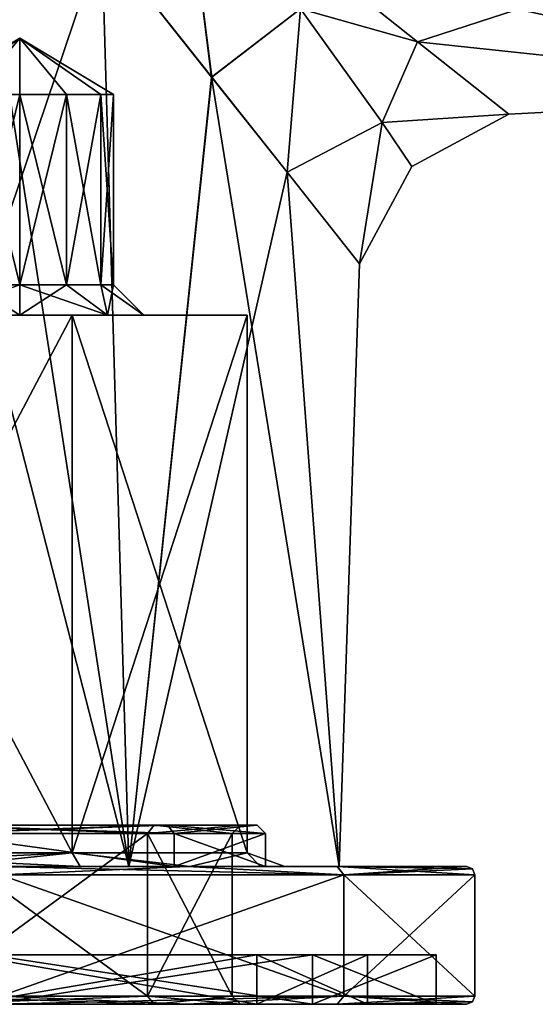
# Model space of a CAD drawing. Header units: millimetres. Extents: x -25 to 71, y -3 to 471.
# Tile 20 of 199: x 8 to 27, y -3 to 33. Entities that reach past the tile are written whole.
import ezdxf

# ---------------------------------------------------------------- set-up
doc = ezdxf.new("R2010")
doc.units = ezdxf.units.MM
doc.header["$LTSCALE"] = 65.185185
for name, color, linetype in [('10', 7, 'CONTINUOUS'), ('101', 7, 'CONTINUOUS'), ('103', 7, 'CONTINUOUS'), ('13', 7, 'CONTINUOUS'), ('14', 7, 'CONTINUOUS'), ('15', 7, 'CONTINUOUS'), ('16', 7, 'CONTINUOUS'), ('17', 7, 'CONTINUOUS'), ('18', 7, 'CONTINUOUS'), ('19', 7, 'CONTINUOUS'), ('428', 7, 'CONTINUOUS'), ('429', 7, 'CONTINUOUS'), ('430', 7, 'CONTINUOUS'), ('431', 7, 'CONTINUOUS'), ('432', 7, 'CONTINUOUS'), ('433', 7, 'CONTINUOUS'), ('434', 7, 'CONTINUOUS'), ('435', 7, 'CONTINUOUS'), ('436', 7, 'CONTINUOUS'), ('437', 7, 'CONTINUOUS'), ('438', 7, 'CONTINUOUS'), ('439', 7, 'CONTINUOUS'), ('440', 7, 'CONTINUOUS'), ('441', 7, 'CONTINUOUS'), ('442', 7, 'CONTINUOUS'), ('443', 7, 'CONTINUOUS'), ('444', 7, 'CONTINUOUS'), ('445', 7, 'CONTINUOUS'), ('446', 7, 'CONTINUOUS'), ('447', 7, 'CONTINUOUS'), ('448', 7, 'CONTINUOUS'), ('449', 7, 'CONTINUOUS'), ('450', 7, 'CONTINUOUS'), ('451', 7, 'CONTINUOUS'), ('452', 7, 'CONTINUOUS'), ('796', 7, 'CONTINUOUS'), ('9', 7, 'CONTINUOUS'), ('99', 7, 'CONTINUOUS')]:
    doc.layers.add(name, color=color, linetype=linetype)

msp = doc.modelspace()

# ---------------------------------------------------------------- linework, layer by layer
at = {"layer": '10', "color": 7, "linetype": 'CONTINUOUS', "true_color": 0x0833a0}
for points in [[(0, 2.5, 17.5), (10.286, 2.5, 14.158), (0, 2, 18), (0, 2.5, 17.5)], [(0, 2, 18), (10.286, 2.5, 14.158), (5.562, 2, 17.119), (0, 2, 18)], [(10.286, 2.5, -14.158), (0, 2.5, -17.5), (10.58, 2, -14.562), (10.286, 2.5, -14.158)], [(10.58, 2, -14.562), (0, 2.5, -17.5), (5.562, 2, -17.119), (10.58, 2, -14.562)], [(5.562, 2, 17.119), (10.286, 2.5, 14.158), (10.58, 2, 14.562), (5.562, 2, 17.119)], [(10.286, 2.5, 14.158), (16.643, 2.5, 5.408), (14.562, 2, 10.58), (10.286, 2.5, 14.158)], [(10.58, 2, 14.562), (10.286, 2.5, 14.158), (14.562, 2, 10.58), (10.58, 2, 14.562)], [(16.643, 2.5, -5.408), (10.286, 2.5, -14.158), (14.562, 2, -10.58), (16.643, 2.5, -5.408)], [(14.562, 2, -10.58), (10.286, 2.5, -14.158), (10.58, 2, -14.562), (14.562, 2, -10.58)], [(14.562, 2, 10.58), (16.643, 2.5, 5.408), (17.119, 2, 5.562), (14.562, 2, 10.58)], [(17.119, 2, -5.562), (16.643, 2.5, -5.408), (14.562, 2, -10.58), (17.119, 2, -5.562)], [(16.643, 2.5, 5.408), (16.643, 2.5, -5.408), (17.119, 2, 5.562), (16.643, 2.5, 5.408)], [(17.119, 2, 5.562), (16.643, 2.5, -5.408), (18, 2), (17.119, 2, 5.562)], [(18, 2), (16.643, 2.5, -5.408), (17.119, 2, -5.562), (18, 2)]]:
    msp.add_3dface(points, dxfattribs=at)
at = {"layer": '101', "linetype": 'CONTINUOUS'}
for points in [[(40.5, 37.656, -16.989), (40.5, 30.028, -6.489), (19.37, 34.65, -14.331), (40.5, 37.656, -16.989)], [(22.821, 31.916, 10.675), (40.5, 37.656, 16.989), (19.37, 34.65, 14.331), (22.821, 31.916, 10.675)], [(40.5, 30.028, 6.489), (40.5, 37.656, 16.989), (22.821, 31.916, 10.675), (40.5, 30.028, 6.489)], [(19.37, 34.65, -14.331), (40.5, 30.028, -6.489), (22.821, 31.916, -10.675), (19.37, 34.65, -14.331)], [(22.821, 31.916, -10.675), (40.5, 30.028, -6.489), (26.136, 29.288, -3.469), (22.821, 31.916, -10.675)], [(26.136, 29.289, 3.469), (40.5, 30.028, 6.489), (22.821, 31.916, 10.675), (26.136, 29.289, 3.469)], [(40.5, 30.028, -6.489), (40.5, 30.028, 6.489), (26.136, 29.288, -3.469), (40.5, 30.028, -6.489)], [(26.136, 29.288, -3.469), (40.5, 30.028, 6.489), (26.136, 29.289, 3.469), (26.136, 29.288, -3.469)]]:
    msp.add_3dface(points, dxfattribs=at)
at = {"layer": '103', "linetype": 'CONTINUOUS'}
for points in [[(11.361, 35.664, 17.662), (15.35, 30.63, 14.331), (14.343, 38.634, 17.658), (11.361, 35.664, 17.662)], [(15.351, 30.629, -14.33), (11.361, 35.664, -17.662), (14.343, 38.634, -17.658), (15.351, 30.629, -14.33)], [(14.343, 38.634, 17.658), (15.35, 30.63, 14.331), (18.576, 33.103, 13.065), (14.343, 38.634, 17.658)], [(15.351, 30.629, -14.33), (14.343, 38.634, -17.658), (18.576, 33.103, -13.065), (15.351, 30.629, -14.33)], [(19.37, 34.65, -14.331), (22.821, 31.916, -10.675), (18.576, 33.103, -13.065), (19.37, 34.65, -14.331)], [(22.821, 31.916, 10.675), (19.37, 34.65, 14.331), (18.576, 33.103, 13.065), (22.821, 31.916, 10.675)], [(15.35, 30.63, 14.331), (18.084, 27.18, 10.676), (18.576, 33.103, 13.065), (15.35, 30.63, 14.331)], [(18.084, 27.179, -10.675), (15.351, 30.629, -14.33), (18.576, 33.103, -13.065), (18.084, 27.179, -10.675)], [(18.576, 33.103, 13.065), (18.084, 27.18, 10.676), (21.533, 28.989, 7.027), (18.576, 33.103, 13.065)], [(21.533, 28.989, -7.027), (18.084, 27.179, -10.675), (18.576, 33.103, -13.065), (21.533, 28.989, -7.027)], [(22.821, 31.916, -10.675), (21.533, 28.989, -7.027), (18.576, 33.103, -13.065), (22.821, 31.916, -10.675)], [(22.821, 31.916, 10.675), (18.576, 33.103, 13.065), (21.533, 28.989, 7.027), (22.821, 31.916, 10.675)], [(22.821, 31.916, -10.675), (26.136, 29.288, -3.469), (21.533, 28.989, -7.027), (22.821, 31.916, -10.675)], [(26.136, 29.289, 3.469), (22.821, 31.916, 10.675), (21.533, 28.989, 7.027), (26.136, 29.289, 3.469)], [(26.136, 29.289, 3.469), (21.533, 28.989, 7.027), (22.611, 27.389, 0), (26.136, 29.289, 3.469)], [(26.136, 29.288, -3.469), (22.611, 27.389, 0), (21.533, 28.989, -7.027), (26.136, 29.288, -3.469)], [(26.136, 29.288, -3.469), (26.136, 29.289, 3.469), (22.611, 27.389, 0), (26.136, 29.288, -3.469)], [(18.084, 27.18, 10.676), (20.711, 23.864, 3.47), (21.533, 28.989, 7.027), (18.084, 27.18, 10.676)], [(20.711, 23.864, -3.469), (18.084, 27.179, -10.675), (21.533, 28.989, -7.027), (20.711, 23.864, -3.469)], [(21.533, 28.989, 7.027), (20.711, 23.864, 3.47), (22.611, 27.389, 0), (21.533, 28.989, 7.027)], [(22.611, 27.389, 0), (20.711, 23.864, -3.469), (21.533, 28.989, -7.027), (22.611, 27.389, 0)], [(20.711, 23.864, 3.47), (20.711, 23.864, -3.469), (22.611, 27.389, 0), (20.711, 23.864, 3.47)]]:
    msp.add_3dface(points, dxfattribs=at)
at = {"layer": '13', "color": 7, "linetype": 'CONTINUOUS', "true_color": 0x0833a0}
for points in [[(10.286, 22, 14.158), (0, 22, 17.5), (6.628, 22, 13.425), (10.286, 22, 14.158)], [(0, 22, -17.5), (10.286, 22, -14.158), (5.205, 22, -8.629), (0, 22, -17.5)], [(5.205, 22, -8.629), (10.286, 22, -14.158), (8.387, 22, -9.946), (5.205, 22, -8.629)], [(5.205, 22, -2.264), (8.387, 22, -0.946), (6.628, 22, 4.939), (5.205, 22, -2.264)], [(8.386, 22, 9.182), (10.286, 22, 14.158), (6.628, 22, 13.425), (8.386, 22, 9.182)], [(6.628, 22, 4.939), (8.387, 22, -0.946), (8.386, 22, 9.182), (6.628, 22, 4.939)], [(8.387, 22, -0.946), (10.286, 22, 14.158), (8.386, 22, 9.182), (8.387, 22, -0.946)], [(8.387, 22, -9.946), (10.286, 22, -14.158), (11.569, 22, -8.629), (8.387, 22, -9.946)], [(10.286, 22, 14.158), (8.387, 22, -0.946), (11.569, 22, -2.264), (10.286, 22, 14.158)], [(10.286, 22, -14.158), (16.643, 22, -5.408), (11.569, 22, -8.629), (10.286, 22, -14.158)], [(16.643, 22, -5.408), (16.643, 22, 5.408), (10.286, 22, 14.158), (16.643, 22, -5.408)], [(16.643, 22, -5.408), (10.286, 22, 14.158), (12.887, 22, -5.446), (16.643, 22, -5.408)], [(12.887, 22, -5.446), (10.286, 22, 14.158), (11.569, 22, -2.264), (12.887, 22, -5.446)], [(11.569, 22, -8.629), (16.643, 22, -5.408), (12.887, 22, -5.446), (11.569, 22, -8.629)]]:
    msp.add_3dface(points, dxfattribs=at)
at = {"layer": '14', "linetype": 'CONTINUOUS'}
for points in [[(5.442, 30, -7.146), (8.387, 32.043, -5.446), (4.987, 30, -5.446), (5.442, 30, -7.146)], [(4.987, 30, -5.446), (8.387, 32.043, -5.446), (5.442, 30, -3.747), (4.987, 30, -5.446)], [(6.686, 30, -8.391), (8.387, 32.043, -5.446), (5.442, 30, -7.146), (6.686, 30, -8.391)], [(5.442, 30, -3.747), (8.387, 32.043, -5.446), (6.686, 30, -2.502), (5.442, 30, -3.747)], [(8.387, 30, -8.846), (8.387, 32.043, -5.446), (6.686, 30, -8.391), (8.387, 30, -8.846)], [(6.686, 30, -2.502), (8.387, 32.043, -5.446), (8.387, 30, -2.046), (6.686, 30, -2.502)]]:
    msp.add_3dface(points, dxfattribs=at)
at = {"layer": '15', "linetype": 'CONTINUOUS'}
for points in [[(8.387, 30, -8.846), (6.686, 30, -8.391), (8.387, 23.1, -8.846), (8.387, 30, -8.846)], [(8.387, 23.1, -8.846), (6.686, 30, -8.391), (6.686, 23.1, -8.391), (8.387, 23.1, -8.846)], [(6.686, 30, -2.502), (8.387, 30, -2.046), (6.686, 23.1, -2.502), (6.686, 30, -2.502)], [(6.686, 23.1, -2.502), (8.387, 30, -2.046), (8.387, 23.1, -2.046), (6.686, 23.1, -2.502)]]:
    msp.add_3dface(points, dxfattribs=at)
at = {"layer": '16', "linetype": 'CONTINUOUS'}
for points in [[(8.387, 22, -0.946), (5.205, 22, -2.264), (8.387, 23.1, -2.046), (8.387, 22, -0.946)], [(5.205, 22, -2.264), (6.686, 23.1, -2.502), (8.387, 23.1, -2.046), (5.205, 22, -2.264)], [(5.205, 22, -8.629), (8.387, 22, -9.946), (6.686, 23.1, -8.391), (5.205, 22, -8.629)], [(8.387, 22, -9.946), (8.387, 23.1, -8.846), (6.686, 23.1, -8.391), (8.387, 22, -9.946)]]:
    msp.add_3dface(points, dxfattribs=at)
at = {"layer": '17', "linetype": 'CONTINUOUS'}
for points in [[(8.387, 32.043, -5.446), (8.387, 30, -8.846), (10.087, 30, -8.391), (8.387, 32.043, -5.446)], [(8.387, 30, -2.046), (8.387, 32.043, -5.446), (10.087, 30, -2.502), (8.387, 30, -2.046)], [(10.087, 30, -2.502), (8.387, 32.043, -5.446), (11.331, 30, -3.747), (10.087, 30, -2.502)], [(11.331, 30, -3.747), (8.387, 32.043, -5.446), (11.787, 30, -5.446), (11.331, 30, -3.747)], [(11.787, 30, -5.446), (8.387, 32.043, -5.446), (11.331, 30, -7.146), (11.787, 30, -5.446)], [(11.331, 30, -7.146), (8.387, 32.043, -5.446), (10.087, 30, -8.391), (11.331, 30, -7.146)]]:
    msp.add_3dface(points, dxfattribs=at)
at = {"layer": '18', "linetype": 'CONTINUOUS'}
for points in [[(8.387, 30, -8.846), (8.387, 23.1, -8.846), (10.087, 23.1, -8.391), (8.387, 30, -8.846)], [(10.087, 30, -8.391), (8.387, 30, -8.846), (10.087, 23.1, -8.391), (10.087, 30, -8.391)], [(8.387, 23.1, -2.046), (8.387, 30, -2.046), (10.087, 30, -2.502), (8.387, 23.1, -2.046)], [(8.387, 23.1, -2.046), (10.087, 30, -2.502), (10.087, 23.1, -2.502), (8.387, 23.1, -2.046)], [(10.087, 30, -2.502), (11.331, 30, -3.747), (10.087, 23.1, -2.502), (10.087, 30, -2.502)], [(10.087, 23.1, -2.502), (11.331, 30, -3.747), (11.331, 23.1, -3.747), (10.087, 23.1, -2.502)], [(11.331, 30, -7.146), (10.087, 30, -8.391), (11.331, 23.1, -7.146), (11.331, 30, -7.146)], [(11.331, 23.1, -7.146), (10.087, 30, -8.391), (10.087, 23.1, -8.391), (11.331, 23.1, -7.146)], [(11.331, 30, -3.747), (11.787, 30, -5.446), (11.331, 23.1, -3.747), (11.331, 30, -3.747)], [(11.787, 30, -5.446), (11.331, 30, -7.146), (11.787, 23.1, -5.446), (11.787, 30, -5.446)], [(11.331, 23.1, -3.747), (11.787, 30, -5.446), (11.787, 23.1, -5.446), (11.331, 23.1, -3.747)], [(11.787, 23.1, -5.446), (11.331, 30, -7.146), (11.331, 23.1, -7.146), (11.787, 23.1, -5.446)]]:
    msp.add_3dface(points, dxfattribs=at)
at = {"layer": '19', "linetype": 'CONTINUOUS'}
for points in [[(11.569, 22, -2.264), (8.387, 22, -0.946), (10.087, 23.1, -2.502), (11.569, 22, -2.264)], [(8.387, 22, -0.946), (8.387, 23.1, -2.046), (10.087, 23.1, -2.502), (8.387, 22, -0.946)], [(8.387, 22, -9.946), (11.569, 22, -8.629), (8.387, 23.1, -8.846), (8.387, 22, -9.946)], [(8.387, 23.1, -8.846), (11.569, 22, -8.629), (10.087, 23.1, -8.391), (8.387, 23.1, -8.846)], [(11.569, 22, -8.629), (11.331, 23.1, -7.146), (10.087, 23.1, -8.391), (11.569, 22, -8.629)], [(11.569, 22, -2.264), (10.087, 23.1, -2.502), (11.331, 23.1, -3.747), (11.569, 22, -2.264)], [(11.569, 22, -8.629), (12.887, 22, -5.446), (11.331, 23.1, -7.146), (11.569, 22, -8.629)], [(12.887, 22, -5.446), (11.787, 23.1, -5.446), (11.331, 23.1, -7.146), (12.887, 22, -5.446)], [(11.569, 22, -2.264), (11.331, 23.1, -3.747), (11.787, 23.1, -5.446), (11.569, 22, -2.264)], [(12.887, 22, -5.446), (11.569, 22, -2.264), (11.787, 23.1, -5.446), (12.887, 22, -5.446)]]:
    msp.add_3dface(points, dxfattribs=at)
at = {"layer": '428', "linetype": 'CONTINUOUS'}
for points in [[(14.463, -3, 19.899), (7.604, -3, 23.395), (7.262, -3, 22.35), (14.463, -3, 19.899)], [(19.012, -3, 13.813), (14.463, -3, 19.899), (7.262, -3, 22.35), (19.012, -3, 13.813)], [(14.463, -3, -19.899), (19.906, -3, -14.454), (7.262, -3, -22.35), (14.463, -3, -19.899)], [(7.262, -3, -22.35), (19.906, -3, -14.454), (19.012, -3, -13.813), (7.262, -3, -22.35)], [(7.604, -3, -23.395), (14.463, -3, -19.899), (7.262, -3, -22.35), (7.604, -3, -23.395)], [(19.906, -3, 14.454), (14.463, -3, 19.899), (19.012, -3, 13.813), (19.906, -3, 14.454)], [(23.5, -3), (19.906, -3, 14.454), (19.012, -3, 13.813), (23.5, -3)], [(19.906, -3, -14.454), (24.6, -3), (19.012, -3, -13.813), (19.906, -3, -14.454)], [(19.012, -3, -13.813), (24.6, -3), (23.5, -3), (19.012, -3, -13.813)], [(24.6, -3), (19.906, -3, 14.454), (23.5, -3), (24.6, -3)]]:
    msp.add_3dface(points, dxfattribs=at)
at = {"layer": '429', "linetype": 'CONTINUOUS'}
for points in [[(5.346, 2, 16.453), (13.996, 2, 10.169), (5.346, 3.2, 16.453), (5.346, 2, 16.453)], [(5.346, 3.2, 16.453), (13.996, 2, 10.169), (13.996, 3.2, 10.168), (5.346, 3.2, 16.453)], [(17.3, 2), (17.3, 3.2), (13.996, 3.2, 10.168), (17.3, 2)], [(13.996, 2, 10.169), (17.3, 2), (13.996, 3.2, 10.168), (13.996, 2, 10.169)]]:
    msp.add_3dface(points, dxfattribs=at)
at = {"layer": '430', "linetype": 'CONTINUOUS'}
for points in [[(13.996, 2, -10.169), (5.346, 2, -16.453), (5.346, 3.2, -16.453), (13.996, 2, -10.169)], [(13.996, 3.2, -10.168), (13.996, 2, -10.169), (5.346, 3.2, -16.453), (13.996, 3.2, -10.168)], [(17.3, 3.2), (17.3, 2), (13.996, 2, -10.169), (17.3, 3.2)], [(17.3, 3.2), (13.996, 2, -10.169), (13.996, 3.2, -10.168), (17.3, 3.2)]]:
    msp.add_3dface(points, dxfattribs=at)
at = {"layer": '431', "linetype": 'CONTINUOUS'}
for points in [[(4.975, 3.2, 15.312), (13.025, 3.2, 9.463), (4.975, -2.7, 15.312), (4.975, 3.2, 15.312)], [(4.975, -2.7, 15.312), (13.025, 3.2, 9.463), (13.025, -2.7, 9.463), (4.975, -2.7, 15.312)], [(13.025, 3.2, 9.463), (16.1, 3.2), (13.025, -2.7, 9.463), (13.025, 3.2, 9.463)], [(13.025, -2.7, 9.463), (16.1, 3.2), (16.1, -2.7), (13.025, -2.7, 9.463)]]:
    msp.add_3dface(points, dxfattribs=at)
at = {"layer": '432', "linetype": 'CONTINUOUS'}
for points in [[(13.753, 3.5, -9.992), (5.253, 3.5, -16.168), (5.068, 3.5, -15.597), (13.753, 3.5, -9.992)], [(13.268, 3.5, -9.639), (13.753, 3.5, -9.992), (5.068, 3.5, -15.597), (13.268, 3.5, -9.639)], [(5.253, 3.5, 16.168), (13.753, 3.5, 9.992), (5.068, 3.5, 15.597), (5.253, 3.5, 16.168)], [(5.068, 3.5, 15.597), (13.753, 3.5, 9.992), (13.268, 3.5, 9.639), (5.068, 3.5, 15.597)], [(16.4, 3.5), (13.753, 3.5, -9.992), (13.268, 3.5, -9.639), (16.4, 3.5)], [(13.753, 3.5, 9.992), (17, 3.5), (13.268, 3.5, 9.639), (13.753, 3.5, 9.992)], [(13.268, 3.5, 9.639), (17, 3.5), (16.4, 3.5), (13.268, 3.5, 9.639)], [(17, 3.5), (13.753, 3.5, -9.992), (16.4, 3.5), (17, 3.5)]]:
    msp.add_3dface(points, dxfattribs=at)
at = {"layer": '433', "linetype": 'CONTINUOUS'}
for points in [[(14.463, 2, 19.899), (0, 2, 21), (-7.604, 2, 23.395), (14.463, 2, 19.899)], [(7.604, 2, 23.395), (14.463, 2, 19.899), (-7.604, 2, 23.395), (7.604, 2, 23.395)], [(0, 2, -21), (12.344, 2, -16.989), (14.463, 2, -19.899), (0, 2, -21)], [(7.604, 2, -23.395), (0, 2, -21), (14.463, 2, -19.899), (7.604, 2, -23.395)], [(12.344, 2, 16.989), (0, 2, 21), (14.463, 2, 19.899), (12.344, 2, 16.989)], [(12.344, 2, -16.989), (19.972, 2, -6.489), (19.906, 2, -14.454), (12.344, 2, -16.989)], [(14.463, 2, -19.899), (12.344, 2, -16.989), (19.906, 2, -14.454), (14.463, 2, -19.899)], [(19.972, 2, 6.489), (12.344, 2, 16.989), (19.906, 2, 14.454), (19.972, 2, 6.489)], [(19.906, 2, 14.454), (12.344, 2, 16.989), (14.463, 2, 19.899), (19.906, 2, 14.454)], [(19.906, 2, -14.454), (19.972, 2, -6.489), (24.6, 2), (19.906, 2, -14.454)], [(24.6, 2), (19.972, 2, 6.489), (19.906, 2, 14.454), (24.6, 2)], [(19.972, 2, -6.489), (19.972, 2, 6.489), (24.6, 2), (19.972, 2, -6.489)]]:
    msp.add_3dface(points, dxfattribs=at)
at = {"layer": '434', "linetype": 'CONTINUOUS'}
for points in [[(7.695, -2.7, 23.681), (20.145, -2.7, 14.636), (7.695, 1.7, 23.681), (7.695, -2.7, 23.681)], [(7.695, 1.7, 23.681), (20.145, -2.7, 14.636), (20.145, 1.7, 14.636), (7.695, 1.7, 23.681)], [(24.9, -2.7), (24.9, 1.7), (20.145, 1.7, 14.636), (24.9, -2.7)], [(20.145, -2.7, 14.636), (24.9, -2.7), (20.145, 1.7, 14.636), (20.145, -2.7, 14.636)]]:
    msp.add_3dface(points, dxfattribs=at)
at = {"layer": '435', "linetype": 'CONTINUOUS'}
for points in [[(13.025, 3.2, -9.463), (4.975, 3.2, -15.312), (13.025, -2.7, -9.463), (13.025, 3.2, -9.463)], [(13.025, -2.7, -9.463), (4.975, 3.2, -15.312), (4.975, -2.7, -15.312), (13.025, -2.7, -9.463)], [(16.1, -2.7), (16.1, 3.2), (13.025, 3.2, -9.463), (16.1, -2.7)], [(16.1, -2.7), (13.025, 3.2, -9.463), (13.025, -2.7, -9.463), (16.1, -2.7)]]:
    msp.add_3dface(points, dxfattribs=at)
at = {"layer": '436', "linetype": 'CONTINUOUS'}
for points in [[(20.145, -2.7, -14.636), (7.695, -2.7, -23.681), (20.145, 1.7, -14.636), (20.145, -2.7, -14.636)], [(20.145, 1.7, -14.636), (7.695, -2.7, -23.681), (7.695, 1.7, -23.681), (20.145, 1.7, -14.636)], [(24.9, 1.7), (24.9, -2.7), (20.145, -2.7, -14.636), (24.9, 1.7)], [(24.9, 1.7), (20.145, -2.7, -14.636), (20.145, 1.7, -14.636), (24.9, 1.7)]]:
    msp.add_3dface(points, dxfattribs=at)
at = {"layer": '437', "linetype": 'CONTINUOUS'}
for points in [[(5.346, 3.2, 16.453), (13.996, 3.2, 10.168), (5.253, 3.5, 16.168), (5.346, 3.2, 16.453)], [(13.996, 3.2, 10.168), (13.753, 3.5, 9.992), (5.253, 3.5, 16.168), (13.996, 3.2, 10.168)], [(13.996, 3.2, 10.168), (17.3, 3.2), (13.753, 3.5, 9.992), (13.996, 3.2, 10.168)], [(17.3, 3.2), (17, 3.5), (13.753, 3.5, 9.992), (17.3, 3.2)]]:
    msp.add_3dface(points, dxfattribs=at)
at = {"layer": '438', "linetype": 'CONTINUOUS'}
for points in [[(5.346, 3.2, -16.453), (5.253, 3.5, -16.168), (13.753, 3.5, -9.992), (5.346, 3.2, -16.453)], [(13.996, 3.2, -10.168), (5.346, 3.2, -16.453), (13.753, 3.5, -9.992), (13.996, 3.2, -10.168)], [(13.996, 3.2, -10.168), (13.753, 3.5, -9.992), (17, 3.5), (13.996, 3.2, -10.168)], [(17.3, 3.2), (13.996, 3.2, -10.168), (17, 3.5), (17.3, 3.2)]]:
    msp.add_3dface(points, dxfattribs=at)
at = {"layer": '439', "linetype": 'CONTINUOUS'}
for points in [[(14.463, 2, 19.899), (7.604, 2, 23.395), (20.145, 1.7, 14.636), (14.463, 2, 19.899)], [(7.604, 2, 23.395), (7.695, 1.7, 23.681), (20.145, 1.7, 14.636), (7.604, 2, 23.395)], [(19.906, 2, 14.454), (14.463, 2, 19.899), (20.145, 1.7, 14.636), (19.906, 2, 14.454)], [(24.6, 2), (19.906, 2, 14.454), (24.812, 1.912), (24.6, 2)], [(24.9, 1.7), (19.906, 2, 14.454), (20.145, 1.7, 14.636), (24.9, 1.7)], [(19.906, 2, 14.454), (24.9, 1.7), (24.812, 1.912), (19.906, 2, 14.454)]]:
    msp.add_3dface(points, dxfattribs=at)
at = {"layer": '440', "linetype": 'CONTINUOUS'}
for points in [[(7.604, 2, -23.395), (14.463, 2, -19.899), (7.695, 1.7, -23.681), (7.604, 2, -23.395)], [(14.463, 2, -19.899), (20.145, 1.7, -14.636), (7.695, 1.7, -23.681), (14.463, 2, -19.899)], [(14.463, 2, -19.899), (19.906, 2, -14.454), (20.145, 1.7, -14.636), (14.463, 2, -19.899)], [(19.906, 2, -14.454), (24.6, 2), (20.145, 1.7, -14.636), (19.906, 2, -14.454)], [(20.145, 1.7, -14.636), (24.6, 2), (24.812, 1.912), (20.145, 1.7, -14.636)], [(24.9, 1.7), (20.145, 1.7, -14.636), (24.812, 1.912), (24.9, 1.7)]]:
    msp.add_3dface(points, dxfattribs=at)
at = {"layer": '441', "linetype": 'CONTINUOUS'}
for points in [[(19.012, -3, 13.813), (7.262, -3, 22.35), (19.012, -1.2, 13.813), (19.012, -3, 13.813)], [(19.012, -1.2, 13.813), (7.262, -3, 22.35), (7.262, -1.2, 22.35), (19.012, -1.2, 13.813)], [(23.5, -3), (19.012, -3, 13.813), (23.5, -1.2), (23.5, -3)], [(23.5, -1.2), (19.012, -3, 13.813), (19.012, -1.2, 13.813), (23.5, -1.2)]]:
    msp.add_3dface(points, dxfattribs=at)
at = {"layer": '442', "linetype": 'CONTINUOUS'}
for points in [[(19.012, -1.2, 13.813), (7.262, -1.2, 22.35), (6.489, -1.2, 19.972), (19.012, -1.2, 13.813)], [(16.989, -1.2, 12.343), (19.012, -1.2, 13.813), (6.489, -1.2, 19.972), (16.989, -1.2, 12.343)], [(7.262, -1.2, -22.35), (19.012, -1.2, -13.813), (6.489, -1.2, -19.972), (7.262, -1.2, -22.35)], [(6.489, -1.2, -19.972), (19.012, -1.2, -13.813), (16.989, -1.2, -12.343), (6.489, -1.2, -19.972)], [(19.012, -1.2, -13.813), (23.5, -1.2), (16.989, -1.2, -12.343), (19.012, -1.2, -13.813)], [(16.989, -1.2, -12.343), (23.5, -1.2), (21, -1.2), (16.989, -1.2, -12.343)], [(21, -1.2), (19.012, -1.2, 13.813), (16.989, -1.2, 12.343), (21, -1.2)], [(23.5, -1.2), (19.012, -1.2, 13.813), (21, -1.2), (23.5, -1.2)]]:
    msp.add_3dface(points, dxfattribs=at)
at = {"layer": '443', "linetype": 'CONTINUOUS'}
for points in [[(16.989, -1.2, 12.343), (6.489, -1.2, 19.972), (16.989, -3, 12.343), (16.989, -1.2, 12.343)], [(16.989, -3, 12.343), (6.489, -1.2, 19.972), (6.489, -3, 19.972), (16.989, -3, 12.343)], [(21, -1.2), (16.989, -1.2, 12.343), (21, -3), (21, -1.2)], [(21, -3), (16.989, -1.2, 12.343), (16.989, -3, 12.343), (21, -3)]]:
    msp.add_3dface(points, dxfattribs=at)
at = {"layer": '444', "linetype": 'CONTINUOUS'}
for points in [[(16.989, -3, -12.343), (5.068, -3, -15.597), (0.193, -3, -16.998), (16.989, -3, -12.343)], [(0.994, -3, -17), (16.989, -3, -12.343), (0.193, -3, -16.998), (0.994, -3, -17)], [(1.243, -3, -17), (16.989, -3, -12.343), (0.994, -3, -17), (1.243, -3, -17)], [(2.257, -3, -17), (16.989, -3, -12.343), (1.243, -3, -17), (2.257, -3, -17)], [(2.506, -3, -17), (16.989, -3, -12.343), (2.257, -3, -17), (2.506, -3, -17)], [(3.52, -3, -17), (16.989, -3, -12.343), (2.506, -3, -17), (3.52, -3, -17)], [(3.769, -3, -17), (16.989, -3, -12.343), (3.52, -3, -17), (3.769, -3, -17)], [(4.447, -3, -17), (16.989, -3, -12.343), (3.769, -3, -17), (4.447, -3, -17)], [(16.989, -3, -12.343), (4.447, -3, -17), (4.696, -3, -17), (16.989, -3, -12.343)], [(5.539, -3, -17), (16.989, -3, -12.343), (4.696, -3, -17), (5.539, -3, -17)], [(16.989, -3, 12.343), (6.489, -3, 19.972), (5.068, -3, 15.597), (16.989, -3, 12.343)], [(13.268, -3, 9.639), (16.989, -3, 12.343), (5.068, -3, 15.597), (13.268, -3, 9.639)], [(5.068, -3, -15.597), (16.989, -3, -12.343), (13.268, -3, -9.639), (5.068, -3, -15.597)], [(5.789, -3, -17), (16.989, -3, -12.343), (5.539, -3, -17), (5.789, -3, -17)], [(6.489, -3, -19.972), (16.989, -3, -12.343), (5.668, -3, -19.896), (6.489, -3, -19.972)], [(5.668, -3, -19.896), (16.989, -3, -12.343), (5.754, -3, -19.734), (5.668, -3, -19.896)], [(5.754, -3, -19.734), (16.989, -3, -12.343), (5.789, -3, -19.468), (5.754, -3, -19.734)], [(5.789, -3, -19.468), (16.989, -3, -12.343), (6.146, -3, -19.161), (5.789, -3, -19.468)], [(6.146, -3, -18.961), (16.989, -3, -12.343), (5.789, -3, -18.961), (6.146, -3, -18.961)], [(5.789, -3, -18.961), (16.989, -3, -12.343), (5.789, -3, -17), (5.789, -3, -18.961)], [(6.146, -3, -19.161), (16.989, -3, -12.343), (6.146, -3, -18.961), (6.146, -3, -19.161)], [(16.989, -3, -12.343), (21, -3), (13.268, -3, -9.639), (16.989, -3, -12.343)], [(21, -3), (16.4, -3), (13.268, -3, -9.639), (21, -3)], [(16.4, -3), (16.989, -3, 12.343), (13.268, -3, 9.639), (16.4, -3)], [(21, -3), (16.989, -3, 12.343), (16.4, -3), (21, -3)]]:
    msp.add_3dface(points, dxfattribs=at)
at = {"layer": '445', "linetype": 'CONTINUOUS'}
for points in [[(7.262, -3, -22.35), (19.012, -3, -13.813), (7.262, -1.2, -22.35), (7.262, -3, -22.35)], [(19.012, -3, -13.813), (19.012, -1.2, -13.813), (7.262, -1.2, -22.35), (19.012, -3, -13.813)], [(19.012, -3, -13.813), (23.5, -3), (19.012, -1.2, -13.813), (19.012, -3, -13.813)], [(23.5, -3), (23.5, -1.2), (19.012, -1.2, -13.813), (23.5, -3)]]:
    msp.add_3dface(points, dxfattribs=at)
at = {"layer": '446', "linetype": 'CONTINUOUS'}
for points in [[(6.489, -1.2, -19.972), (16.989, -1.2, -12.343), (6.489, -3, -19.972), (6.489, -1.2, -19.972)], [(16.989, -1.2, -12.343), (16.989, -3, -12.343), (6.489, -3, -19.972), (16.989, -1.2, -12.343)], [(16.989, -1.2, -12.343), (21, -1.2), (16.989, -3, -12.343), (16.989, -1.2, -12.343)], [(21, -1.2), (21, -3), (16.989, -3, -12.343), (21, -1.2)]]:
    msp.add_3dface(points, dxfattribs=at)
at = {"layer": '447', "linetype": 'CONTINUOUS'}
for points in [[(13.025, 3.2, 9.463), (4.975, 3.2, 15.312), (13.268, 3.5, 9.639), (13.025, 3.2, 9.463)], [(4.975, 3.2, 15.312), (5.068, 3.5, 15.597), (13.268, 3.5, 9.639), (4.975, 3.2, 15.312)], [(16.1, 3.2), (13.025, 3.2, 9.463), (16.4, 3.5), (16.1, 3.2)], [(13.025, 3.2, 9.463), (13.268, 3.5, 9.639), (16.4, 3.5), (13.025, 3.2, 9.463)]]:
    msp.add_3dface(points, dxfattribs=at)
at = {"layer": '448', "linetype": 'CONTINUOUS'}
for points in [[(5.068, 3.5, -15.597), (4.975, 3.2, -15.312), (13.025, 3.2, -9.463), (5.068, 3.5, -15.597)], [(13.268, 3.5, -9.639), (5.068, 3.5, -15.597), (13.025, 3.2, -9.463), (13.268, 3.5, -9.639)], [(16.1, 3.2), (13.268, 3.5, -9.639), (13.025, 3.2, -9.463), (16.1, 3.2)], [(16.1, 3.2), (16.4, 3.5), (13.268, 3.5, -9.639), (16.1, 3.2)]]:
    msp.add_3dface(points, dxfattribs=at)
at = {"layer": '449', "linetype": 'CONTINUOUS'}
for points in [[(13.025, -2.7, -9.463), (4.975, -2.7, -15.312), (13.268, -3, -9.639), (13.025, -2.7, -9.463)], [(4.975, -2.7, -15.312), (5.068, -3, -15.597), (13.268, -3, -9.639), (4.975, -2.7, -15.312)], [(16.1, -2.7), (13.025, -2.7, -9.463), (16.4, -3), (16.1, -2.7)], [(16.4, -3), (13.025, -2.7, -9.463), (13.268, -3, -9.639), (16.4, -3)]]:
    msp.add_3dface(points, dxfattribs=at)
at = {"layer": '450', "linetype": 'CONTINUOUS'}
for points in [[(4.975, -2.7, 15.312), (13.025, -2.7, 9.463), (5.068, -3, 15.597), (4.975, -2.7, 15.312)], [(13.025, -2.7, 9.463), (13.268, -3, 9.639), (5.068, -3, 15.597), (13.025, -2.7, 9.463)], [(13.025, -2.7, 9.463), (16.1, -2.7), (13.268, -3, 9.639), (13.025, -2.7, 9.463)], [(16.1, -2.7), (16.4, -3), (13.268, -3, 9.639), (16.1, -2.7)]]:
    msp.add_3dface(points, dxfattribs=at)
at = {"layer": '451', "linetype": 'CONTINUOUS'}
for points in [[(7.604, -3, 23.395), (14.463, -3, 19.899), (7.695, -2.7, 23.681), (7.604, -3, 23.395)], [(14.463, -3, 19.899), (20.145, -2.7, 14.636), (7.695, -2.7, 23.681), (14.463, -3, 19.899)], [(14.463, -3, 19.899), (19.906, -3, 14.454), (20.145, -2.7, 14.636), (14.463, -3, 19.899)], [(19.906, -3, 14.454), (24.6, -3), (20.145, -2.7, 14.636), (19.906, -3, 14.454)], [(20.145, -2.7, 14.636), (24.6, -3), (24.812, -2.912), (20.145, -2.7, 14.636)], [(24.9, -2.7), (20.145, -2.7, 14.636), (24.812, -2.912), (24.9, -2.7)]]:
    msp.add_3dface(points, dxfattribs=at)
at = {"layer": '452', "linetype": 'CONTINUOUS'}
for points in [[(14.463, -3, -19.899), (7.604, -3, -23.395), (20.145, -2.7, -14.636), (14.463, -3, -19.899)], [(7.604, -3, -23.395), (7.695, -2.7, -23.681), (20.145, -2.7, -14.636), (7.604, -3, -23.395)], [(19.906, -3, -14.454), (14.463, -3, -19.899), (20.145, -2.7, -14.636), (19.906, -3, -14.454)], [(24.9, -2.7), (19.906, -3, -14.454), (20.145, -2.7, -14.636), (24.9, -2.7)], [(19.906, -3, -14.454), (24.9, -2.7), (24.812, -2.912), (19.906, -3, -14.454)], [(24.6, -3), (19.906, -3, -14.454), (24.812, -2.912), (24.6, -3)]]:
    msp.add_3dface(points, dxfattribs=at)
at = {"layer": '796', "linetype": 'CONTINUOUS'}
for points in [[(5.562, 2, 17.119), (10.58, 2, 14.562), (5.346, 2, 16.453), (5.562, 2, 17.119)], [(10.58, 2, 14.562), (14.562, 2, 10.58), (5.346, 2, 16.453), (10.58, 2, 14.562)], [(14.562, 2, 10.58), (13.996, 2, 10.169), (5.346, 2, 16.453), (14.562, 2, 10.58)], [(10.58, 2, -14.562), (5.562, 2, -17.119), (5.346, 2, -16.453), (10.58, 2, -14.562)], [(10.58, 2, -14.562), (5.346, 2, -16.453), (13.996, 2, -10.169), (10.58, 2, -14.562)], [(14.562, 2, -10.58), (10.58, 2, -14.562), (13.996, 2, -10.169), (14.562, 2, -10.58)], [(14.562, 2, 10.58), (17.119, 2, 5.562), (13.996, 2, 10.169), (14.562, 2, 10.58)], [(17.119, 2, 5.562), (18, 2), (13.996, 2, 10.169), (17.119, 2, 5.562)], [(18, 2), (17.3, 2), (13.996, 2, 10.169), (18, 2)], [(17.119, 2, -5.562), (14.562, 2, -10.58), (13.996, 2, -10.169), (17.119, 2, -5.562)], [(17.3, 2), (17.119, 2, -5.562), (13.996, 2, -10.169), (17.3, 2)], [(18, 2), (17.119, 2, -5.562), (17.3, 2), (18, 2)]]:
    msp.add_3dface(points, dxfattribs=at)
at = {"layer": '9', "color": 7, "linetype": 'CONTINUOUS', "true_color": 0x0833a0}
for points in [[(0, 2.5, 17.5), (0, 22, 17.5), (10.286, 22, 14.158), (0, 2.5, 17.5)], [(10.286, 2.5, 14.158), (0, 2.5, 17.5), (10.286, 22, 14.158), (10.286, 2.5, 14.158)], [(0, 2.5, -17.5), (10.286, 2.5, -14.158), (0, 22, -17.5), (0, 2.5, -17.5)], [(0, 22, -17.5), (10.286, 2.5, -14.158), (10.286, 22, -14.158), (0, 22, -17.5)], [(16.643, 2.5, 5.408), (10.286, 2.5, 14.158), (16.643, 22, 5.408), (16.643, 2.5, 5.408)], [(16.643, 22, 5.408), (10.286, 2.5, 14.158), (10.286, 22, 14.158), (16.643, 22, 5.408)], [(10.286, 2.5, -14.158), (16.643, 2.5, -5.408), (10.286, 22, -14.158), (10.286, 2.5, -14.158)], [(10.286, 22, -14.158), (16.643, 2.5, -5.408), (16.643, 22, -5.408), (10.286, 22, -14.158)], [(16.643, 2.5, -5.408), (16.643, 2.5, 5.408), (16.643, 22, -5.408), (16.643, 2.5, -5.408)], [(16.643, 22, -5.408), (16.643, 2.5, 5.408), (16.643, 22, 5.408), (16.643, 22, -5.408)]]:
    msp.add_3dface(points, dxfattribs=at)
at = {"layer": '99', "linetype": 'CONTINUOUS'}
for points in [[(0, 50, 21), (0, 2, 21), (12.344, 2, 16.989), (0, 50, 21)], [(6.103, 42.299, 20.094), (0, 50, 21), (12.344, 2, 16.989), (6.103, 42.299, 20.094)], [(11.361, 35.664, -17.662), (0, 2, -21), (6.103, 42.299, -20.094), (11.361, 35.664, -17.662)], [(11.361, 35.664, 17.662), (6.103, 42.299, 20.094), (12.344, 2, 16.989), (11.361, 35.664, 17.662)], [(0, 2, -21), (11.361, 35.664, -17.662), (12.344, 2, -16.989), (0, 2, -21)], [(15.35, 30.63, 14.331), (11.361, 35.664, 17.662), (12.344, 2, 16.989), (15.35, 30.63, 14.331)], [(11.361, 35.664, -17.662), (15.351, 30.629, -14.33), (12.344, 2, -16.989), (11.361, 35.664, -17.662)], [(19.972, 2, 6.489), (15.35, 30.63, 14.331), (12.344, 2, 16.989), (19.972, 2, 6.489)], [(15.351, 30.629, -14.33), (18.084, 27.179, -10.675), (12.344, 2, -16.989), (15.351, 30.629, -14.33)], [(18.084, 27.18, 10.676), (15.35, 30.63, 14.331), (19.972, 2, 6.489), (18.084, 27.18, 10.676)], [(12.344, 2, -16.989), (18.084, 27.179, -10.675), (19.972, 2, -6.489), (12.344, 2, -16.989)], [(20.711, 23.864, 3.47), (18.084, 27.18, 10.676), (19.972, 2, 6.489), (20.711, 23.864, 3.47)], [(18.084, 27.179, -10.675), (20.711, 23.864, -3.469), (19.972, 2, -6.489), (18.084, 27.179, -10.675)], [(20.711, 23.864, -3.469), (20.711, 23.864, 3.47), (19.972, 2, -6.489), (20.711, 23.864, -3.469)], [(19.972, 2, -6.489), (20.711, 23.864, 3.47), (19.972, 2, 6.489), (19.972, 2, -6.489)]]:
    msp.add_3dface(points, dxfattribs=at)

doc.saveas('drawing.dxf')
